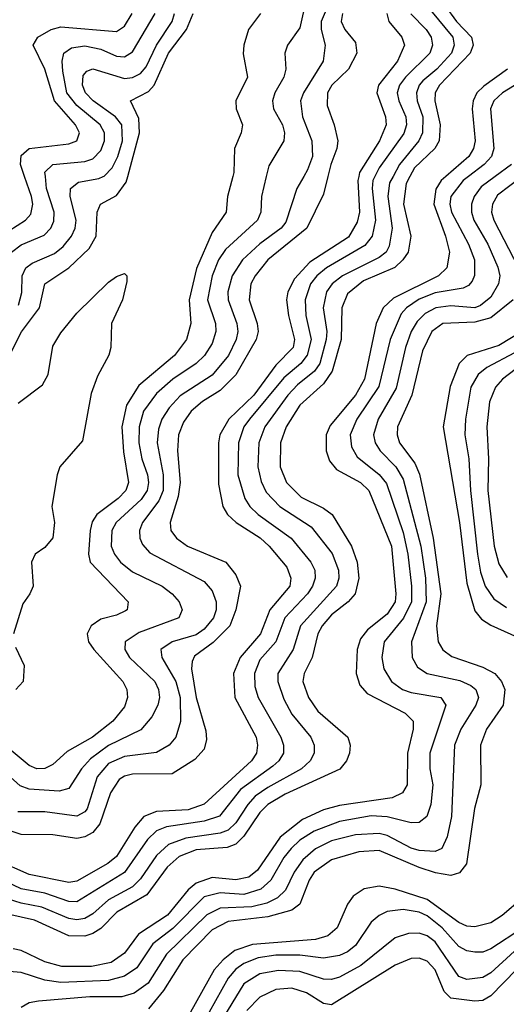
# Model space of a CAD drawing. Header units: inches. Extents: x 990535 to 1117859, y 769386 to 892122.
# Tile 241 of 256: x 1038507 to 1039729, y 867918 to 870394. Entities that reach past the tile are written whole.
import ezdxf

# ---------------------------------------------------------------- set-up
doc = ezdxf.new("R2010")
doc.units = ezdxf.units.IN
doc.header["$MEASUREMENT"] = 0
doc.layers.add('B0836', color=7, linetype='Continuous')
doc.layers.add('B0837', color=7, linetype='Continuous')

msp = doc.modelspace()

# ---------------------------------------------------------------- linework, layer by layer
at = {"layer": 'B0836', "color": 5}
for points, elevation in [([(1039444.5, 870000), (1039435.9, 869984.1), (1039431.4, 869950), (1039442.7, 869870), (1039435.2, 869824.8), (1039427, 869810), (1039410, 869796.1), (1039317.3, 869750), (1039292, 869730), (1039277.4, 869710), (1039268.9, 869670), (1039278, 869610), (1039276.9, 869590), (1039260.6, 869530), (1039247, 869510), (1039204.1, 869475.9), (1039180.5, 869450), (1039122.2, 869370), (1039107.7, 869330), (1039104.9, 869270), (1039113.3, 869233.3), (1039126, 869206), (1039160.3, 869170), (1039239, 869119), (1039291.5, 869051.5), (1039307.3, 869010), (1039308.1, 868990), (1039302.1, 868970), (1039211.7, 868870), (1039193.3, 868810), (1039155.1, 868750), (1039154.8, 868730), (1039170, 868685.3), (1039190, 868648.1), (1039237.7, 868590), (1039246.6, 868570), (1039246.6, 868550), (1039236.1, 868530), (1039214.7, 868510), (1039130, 868463.7), (1039098.4, 868441.6), (1039079.4, 868420.6), (1039050, 868374.8), (1039030, 868356), (1039010, 868348.1), (1038924.2, 868335.8), (1038880.2, 868319.8), (1038850, 868292.5), (1038810, 868233.6), (1038790, 868213.3), (1038730, 868181.1), (1038690, 868145.5), (1038670, 868134), (1038650, 868130.6), (1038630, 868133.6), (1038562, 868162), (1038510, 868172.4), (1038430, 868197.8)], 3460), ([(1039399.2, 870000), (1039394.2, 869990), (1039392.1, 869970), (1039400.4, 869890), (1039392.1, 869850), (1039373.8, 869826.2), (1039277.5, 869770), (1039252.7, 869750), (1039237.1, 869730), (1039223.4, 869690), (1039225.3, 869650), (1039238.5, 869590), (1039229, 869551), (1039212.8, 869530), (1039170, 869493.9), (1039083.6, 869390), (1039069.3, 869370), (1039056.6, 869330), (1039054.7, 869250), (1039071.9, 869190), (1039084.9, 869170), (1039105.8, 869150), (1039189, 869090), (1039238.3, 869030), (1039248.2, 869010), (1039249.2, 868990), (1039242, 868970), (1039229.5, 868950), (1039172.6, 868890), (1039150.3, 868830), (1039110, 868784.5), (1039096.2, 868750), (1039097.7, 868717.7), (1039105.5, 868690), (1039162.8, 868590), (1039169.7, 868570), (1039169, 868550), (1039157.4, 868530), (1039142.7, 868517.3), (1039061.6, 868458.4), (1039008.5, 868391.5), (1038970, 868378.4), (1038875.4, 868364.6), (1038850, 868354.2), (1038827.3, 868332.7), (1038770, 868249.4), (1038650, 868176), (1038630, 868176.4), (1038570, 868197.9), (1038510, 868208.5), (1038450, 868237.3)], 3440), ([(1039486.6, 870000), (1039477.3, 869982.7), (1039471, 869930), (1039489.4, 869850), (1039482.5, 869810), (1039469.5, 869790), (1039449.1, 869770.9), (1039370, 869737.2), (1039330, 869704.5), (1039315.7, 869670), (1039313.9, 869590), (1039291.7, 869510), (1039270, 869478.7), (1039210, 869424.8), (1039175.7, 869370), (1039161.8, 869330), (1039161.1, 869270), (1039176.6, 869230), (1039213.5, 869193.4), (1039270, 869165.8), (1039291.6, 869150), (1039340.2, 869070), (1039354.7, 869030), (1039358.9, 868990), (1039349.8, 868950.2), (1039332.2, 868930), (1039290, 868897.4), (1039266.7, 868870), (1039255.7, 868850), (1039241.2, 868790), (1039220.9, 868750), (1039218.3, 868730), (1039231.8, 868690), (1039255.7, 868655.7), (1039330.7, 868590), (1039337.1, 868570), (1039335, 868550), (1039328, 868530), (1039310.5, 868509.5), (1039173.2, 868446.8), (1039130, 868420.4), (1039110, 868400.4), (1039070, 868341), (1039050, 868321.2), (1039027.5, 868312.5), (1038950, 868306.2), (1038907.3, 868290), (1038877.3, 868262.7), (1038826.3, 868193.7), (1038750.2, 868149.8), (1038710, 868108.9), (1038690, 868095.8), (1038670, 868089.5), (1038630, 868090), (1038543.7, 868130), (1038450, 868150.4)], 3480), ([(1039358.2, 870000), (1039356, 869990), (1039360.2, 869910), (1039354.5, 869885.5), (1039332.5, 869847.5), (1039235.7, 869784.3), (1039197.1, 869742.9), (1039180.4, 869710), (1039176.9, 869690), (1039181.6, 869650), (1039197.3, 869590), (1039193.3, 869570), (1039150, 869525.3), (1039094.8, 869450), (1039032.4, 869390), (1039009.8, 869350), (1039006.2, 869330), (1039006, 869226), (1039016.7, 869170), (1039028.9, 869150), (1039050.2, 869130.2), (1039110.9, 869090.9), (1039133.7, 869070), (1039177.3, 869017.3), (1039188.1, 868990), (1039185, 868970), (1039134.9, 868910), (1039111.9, 868850), (1039060.8, 868790), (1039043.7, 868750), (1039047, 868690), (1039100.9, 868590), (1039104.3, 868570), (1039101.2, 868550), (1039088.8, 868530), (1038970, 868421.4), (1038930, 868407.4), (1038850, 868403.2), (1038818.6, 868390), (1038796.2, 868363.8), (1038750, 868289.6), (1038727.8, 868272.2), (1038650, 868228), (1038630, 868224.5), (1038530, 868244.8), (1038450, 868280.1)], 3420), ([(1039126.2, 870000), (1039113.8, 869950), (1039112.2, 869910), (1039104, 869890), (1039023.5, 869816.5), (1039006.1, 869790), (1038990.4, 869750.4), (1038978.4, 869690), (1038998.4, 869630), (1038999.6, 869610), (1038990, 869580.2), (1038971, 869550), (1038950.1, 869530), (1038891.5, 869490), (1038850, 869454.4), (1038817.3, 869410), (1038806.9, 869370), (1038806.1, 869330), (1038813.6, 869290), (1038827.4, 869250), (1038830.2, 869230), (1038826.7, 869210), (1038812.1, 869187.9), (1038748.7, 869130), (1038737.7, 869110), (1038736.6, 869070), (1038744.6, 869050), (1038760.1, 869030), (1038790, 869005.7), (1038864.1, 868970), (1038890, 868950.5), (1038906.9, 868930), (1038914.4, 868910), (1038906.2, 868890), (1038806.5, 868853.5), (1038771.6, 868830), (1038770.5, 868810), (1038782.8, 868790), (1038846.3, 868730), (1038855.4, 868710), (1038858, 868690), (1038853.5, 868670), (1038838.6, 868641.4), (1038811.3, 868608.7), (1038730, 868568.9), (1038684.6, 868535.4), (1038662.1, 868510), (1038630, 868460.6), (1038605.8, 868454.2), (1038530, 868459.1), (1038507.8, 868467.8), (1038450, 868518.6)], 3340), ([(1038458, 869850), (1038520.9, 869890), (1038534.6, 869905.4), (1038539.3, 869930), (1038536.2, 869950), (1038519, 870000)], 3380), ([(1039280.9, 870000), (1039270, 869955.9), (1039227.9, 869870), (1039129.9, 869790.1), (1039097.8, 869750), (1039087.5, 869730), (1039083.3, 869690), (1039103.2, 869630), (1039105.7, 869610), (1039100.8, 869590), (1039050, 869501.2), (1039010, 869462.1), (1038965.5, 869434.5), (1038937.1, 869410), (1038917.8, 869382.2), (1038905.8, 869350), (1038903.2, 869310), (1038909.4, 869230), (1038904.5, 869195.5), (1038884.6, 869130), (1038886.3, 869110), (1038900.7, 869090), (1038928.2, 869070), (1039024.5, 869030), (1039050, 868998), (1039061, 868970), (1039049.8, 868910), (1039034.4, 868870), (1038992.3, 868827.7), (1038946.1, 868793.9), (1038939.8, 868780.2), (1038938.5, 868761.5), (1038950.1, 868689.9), (1038974.1, 868605.9), (1038975.7, 868584.3), (1038970, 868559.4), (1038946.5, 868533.5), (1038890, 868497.4), (1038790, 868497), (1038770, 868492.1), (1038756.6, 868483.4), (1038734.6, 868450), (1038708.2, 868371.8), (1038690, 868349.9), (1038670, 868338.9), (1038650, 868335.2), (1038590, 868344.2), (1038510, 868345.3), (1038470, 868358.2)], 3380), ([(1039041.9, 870000), (1039028.8, 869950), (1039025.2, 869910), (1038990, 869858.9), (1038951.1, 869768.9), (1038932.7, 869690), (1038936.9, 869630), (1038925.4, 869590), (1038895.4, 869550), (1038805.7, 869474.3), (1038775, 869425), (1038763.3, 869370), (1038767.3, 869307.3), (1038780.2, 869230), (1038773.6, 869210), (1038754.2, 869190), (1038700.2, 869150), (1038688.9, 869131.1), (1038683.6, 869110), (1038679.2, 869050), (1038684, 869030), (1038778.7, 868930), (1038776.6, 868910), (1038772.7, 868907.3), (1038750, 868896.4), (1038710, 868886.4), (1038686.3, 868870), (1038676, 868850), (1038679.4, 868830), (1038692.5, 868810), (1038765.4, 868730), (1038775.7, 868710), (1038777.1, 868690), (1038770, 868666), (1038740.6, 868630), (1038689.6, 868590), (1038626.1, 868553.9), (1038590, 868520.9), (1038570, 868510.8), (1038550, 868510.3), (1038530, 868518.6), (1038470, 868568.8)], 3320), ([(1038471.3, 869530), (1038511, 869609), (1038556, 869670), (1038569.5, 869730), (1038630, 869770.1), (1038681.1, 869818.9), (1038698.3, 869850), (1038701.2, 869910), (1038709.4, 869930), (1038750, 869952.3), (1038774.4, 869985.6), (1038778.3, 870000)], 3320), ([(1039633.9, 870000), (1039620.6, 869990), (1039589.6, 869950), (1039587.1, 869930), (1039591.7, 869910), (1039634.1, 869830), (1039649.5, 869790), (1039649.4, 869750.6), (1039643.2, 869736.8), (1039634.4, 869725.6), (1039621.1, 869718.9), (1039550, 869707.3), (1039510, 869691.3), (1039478.4, 869670), (1039465.2, 869654.8), (1039437.7, 869590), (1039408.6, 869471.4), (1039354, 869390), (1039337, 869350), (1039340.3, 869320.3), (1039354.7, 869294.7), (1039410, 869250.9), (1039427.8, 869227.8), (1039470, 869105), (1039481.8, 869050), (1039491, 868970), (1039490.6, 868930), (1039471.1, 868888.9), (1039422.5, 868830), (1039416, 868790), (1039421.4, 868761.4), (1039440.8, 868730), (1039468.4, 868710), (1039490, 868702.2), (1039564.3, 868690), (1039577, 868670), (1039537, 868550), (1039536.8, 868510), (1039544.8, 868470), (1039539.8, 868420.2), (1039529.8, 868390.2), (1039510, 868374.9), (1039490, 868374.3), (1039430, 868389.5), (1039390, 868391.8), (1039310, 868378.2), (1039246.2, 868353.8), (1039210, 868330.7), (1039188.2, 868310), (1039170, 868287), (1039137.4, 868230), (1039112.5, 868207.5), (1039070, 868194), (1039010, 868198.6), (1038970, 868188.5), (1038891.5, 868108.5), (1038840.7, 868070), (1038800.5, 868010), (1038770, 867988.7), (1038730, 867978.2), (1038610, 867973.2), (1038570, 867978.4), (1038510, 867998.4), (1038479.7, 868000.3)], 3540), ([(1038485.9, 869810), (1038510, 869828.3), (1038567.8, 869852.2), (1038584.7, 869870), (1038592.3, 869887.7), (1038593.4, 869910), (1038574.3, 869970), (1038571.2, 870000)], 3360), ([(1039577.3, 870000), (1039565.8, 869990), (1039552, 869968), (1039547.2, 869930), (1039576.6, 869850), (1039586.2, 869810), (1039580.1, 869770), (1039559.1, 869750), (1039445.8, 869694.2), (1039419.8, 869670), (1039402.2, 869630), (1039373.1, 869490), (1039350.3, 869449.7), (1039286.6, 869373.4), (1039276.8, 869350), (1039276.2, 869310), (1039285.1, 869285.1), (1039302.9, 869262.9), (1039362.4, 869230), (1039383.7, 869210), (1039440.8, 869070), (1039451.9, 868950), (1039449.6, 868930), (1039430, 868899.5), (1039380.3, 868859.7), (1039362.9, 868837.1), (1039354.7, 868810), (1039351.5, 868750), (1039361, 868721), (1039379.5, 868699.5), (1039475.1, 868650), (1039495.3, 868630), (1039495.4, 868610), (1039480.5, 868550), (1039479.9, 868470), (1039468.1, 868450), (1039442.6, 868437.4), (1039310, 868418.1), (1039270, 868407.3), (1039216.8, 868383.2), (1039161.2, 868338.8), (1039104.2, 868255.8), (1039082, 868238), (1039050, 868230.8), (1038990, 868237), (1038950, 868223), (1038930, 868206), (1038877.6, 868142.4), (1038805.2, 868094.8), (1038770, 868046.8), (1038736.7, 868023.3), (1038687.1, 868012.9), (1038612.8, 868012.8), (1038570, 868024.9), (1038510, 868053.1), (1038490, 868057.2)], 3520), ([(1039220.4, 870000), (1039203.1, 869970), (1039174.9, 869885.1), (1039163.8, 869870), (1039109.6, 869830.4), (1039066.2, 869790), (1039040.3, 869750), (1039029.5, 869710), (1039030.1, 869690), (1039052.5, 869630), (1039054.9, 869610), (1039050.8, 869590), (1039030.8, 869550), (1038990, 869500.4), (1038910, 869448.6), (1038881.8, 869418.2), (1038863.8, 869390), (1038855.2, 869364.8), (1038851.8, 869330), (1038866.9, 869250), (1038867.1, 869210), (1038856.1, 869183.9), (1038815, 869130), (1038807.5, 869110), (1038808.4, 869090), (1038814.8, 869074.8), (1038833.4, 869053.4), (1038970, 868981.2), (1038990, 868958.2), (1039000.4, 868930), (1039000.5, 868910), (1038993.6, 868890), (1038970, 868861.2), (1038950, 868846.9), (1038889.4, 868830), (1038861.2, 868810), (1038863.7, 868790), (1038899.2, 868730), (1038909.8, 868690), (1038910.9, 868629.1), (1038898.9, 868590), (1038881.9, 868570), (1038850, 868551.4), (1038770, 868541.5), (1038730, 868523.8), (1038700.8, 868490), (1038675.9, 868410), (1038670, 868401.9), (1038650, 868391.2), (1038570, 868402.1), (1038502, 868402)], 3360), ([(1038503.4, 869676.6), (1038512.2, 869707.8), (1038513.1, 869750), (1038521.7, 869770), (1038538.1, 869781.9), (1038593.6, 869806.4), (1038615.8, 869824.2), (1038636.6, 869850), (1038645.6, 869870), (1038648.1, 869890), (1038633.5, 869950), (1038634.1, 869970), (1038654.2, 869985.8), (1038705.4, 869994.6), (1038716.5, 870000)], 3340), ([(1039701, 870000), (1039665.7, 869974.3), (1039648.6, 869950), (1039641.4, 869930), (1039641.3, 869910), (1039647.4, 869890), (1039682.9, 869830), (1039708.1, 869771.9), (1039712.5, 869750), (1039709.8, 869730), (1039690, 869696.8), (1039664.1, 869675.9), (1039650, 869669.8), (1039590, 869674.9), (1039551.7, 869670), (1039525, 869655), (1039504.8, 869635.2), (1039490, 869610), (1039475.6, 869570), (1039452.3, 869467.7), (1039407.1, 869390), (1039395.5, 869350), (1039399.4, 869330), (1039412.3, 869310), (1039451.2, 869270), (1039470, 869239), (1039514.1, 869070), (1039526.1, 868990), (1039528, 868930), (1039491.1, 868830), (1039492.3, 868790), (1039505.9, 868765.9), (1039530.3, 868750.3), (1039612.4, 868732.4), (1039639.9, 868719.9), (1039652.7, 868710), (1039659, 868690), (1039652.5, 868670), (1039615.1, 868610), (1039599.3, 868570), (1039591.1, 868390), (1039580.6, 868339.4), (1039567.1, 868310), (1039550, 868302.1), (1039510, 868305), (1039490, 868311), (1039430, 868342.4), (1039410, 868347.5), (1039350, 868343.9), (1039290, 868328.8), (1039250, 868308.9), (1039218.2, 868281.8), (1039195.8, 868250), (1039174.7, 868205.3), (1039154.5, 868185.5), (1039127.2, 868172.8), (1039090, 868163.4), (1039010, 868160.2), (1038976.5, 868143.5), (1038875.4, 868044.6), (1038829, 867971), (1038794.3, 867945.7), (1038763.1, 867936.9), (1038682.8, 867937.2), (1038554, 867926), (1038530, 867921.9), (1038510.1, 867909.9)], 3560), ([(1039769.3, 870000), (1039707.4, 869952.6), (1039694.2, 869930), (1039691.9, 869910), (1039697.6, 869890), (1039759.8, 869770)], 3580), ([(1038502.3, 869430), (1038564.2, 869475.8), (1038578.2, 869501.8), (1038590, 869573), (1038610, 869606.7), (1038650, 869655.9), (1038730, 869734), (1038750, 869748.1), (1038770, 869756), (1038775.6, 869750), (1038776, 869736), (1038764.9, 869690), (1038736.9, 869630), (1038735.3, 869570), (1038730.2, 869550.2), (1038701.9, 869498.1), (1038686.2, 869453.8), (1038664.7, 869335.3), (1038607.2, 869270), (1038600.5, 869250), (1038587.5, 869170), (1038594, 869130), (1038590, 869091.2), (1038570, 869066.8), (1038545.5, 869050), (1038536.6, 869030), (1038540.4, 868970), (1038532.4, 868950), (1038514.4, 868925.6), (1038491.2, 868850)], 3280), ([(1039746.3, 869690), (1039690, 869644.7), (1039650, 869633.2), (1039570, 869630.4), (1039541.9, 869610), (1039518.7, 869561.3), (1039491.6, 869450), (1039455.7, 869370), (1039454.7, 869350), (1039460.5, 869330), (1039499.1, 869279.1), (1039511.3, 869251.3), (1039545.6, 869090), (1039564.3, 868950), (1039553.5, 868870), (1039557.8, 868830), (1039569.8, 868809.8), (1039592.4, 868792.4), (1039670, 868765.9), (1039699.9, 868750), (1039717.3, 868730), (1039725.1, 868710), (1039721.5, 868670), (1039679, 868610), (1039664.2, 868570), (1039665.4, 868470), (1039649.3, 868410.7), (1039628.8, 868271.2), (1039611.4, 868248.6), (1039590, 868242.2), (1039551.5, 868248.5), (1039510, 868261.8), (1039410, 868304.7), (1039358.7, 868301.3), (1039290, 868281.2), (1039246.5, 868250), (1039233.5, 868230), (1039210.4, 868170), (1039190, 868154.6), (1039130, 868138.1), (1039030, 868126.5), (1038990, 868105.2), (1038916.6, 868030), (1038867.5, 867952.5), (1038830, 867906.7)], 3580), ([(1039910, 869635.1), (1039719.5, 869490), (1039701.9, 869470), (1039687.1, 869432.9), (1039680.1, 869370), (1039684.6, 869290), (1039682.9, 869210), (1039698.4, 869070), (1039710, 869025.7), (1039731.7, 868991.7)], 3660), ([(1039770, 869610.8), (1039710, 869574.7), (1039631.2, 869550), (1039610.4, 869530), (1039588.1, 869471.9), (1039570.6, 869370), (1039611.5, 869130), (1039630, 868977.6), (1039650, 868907.5), (1039666.7, 868886.7), (1039690, 868871.7), (1039850, 868799.9)], 3620), ([(1039750, 869556.5), (1039680.3, 869519.7), (1039658.1, 869501.9), (1039639.9, 869470), (1039626.5, 869390), (1039625.3, 869350), (1039635.2, 869290), (1039639.1, 869210), (1039657.1, 869050), (1039664.6, 869004.6), (1039675.8, 868970), (1039697.8, 868937.8), (1039730, 868916.3)], 3640), ([(1038496.1, 868816.1), (1038517.7, 868770), (1038515, 868730), (1038497.2, 868710)], 3280), ([(1039770, 868185.4), (1039718.8, 868141.2), (1039690, 868123.2), (1039650, 868113.1), (1039630, 868114.9), (1039610, 868124.1), (1039530, 868181.5), (1039450, 868207.8), (1039410, 868215.6), (1039371.8, 868208.2), (1039344.5, 868190), (1039330, 868169.8), (1039304, 868110), (1039280.8, 868090), (1039250, 868081.3), (1039091.1, 868068.9), (1039046.8, 868053.2), (1039017.5, 868030), (1038995.2, 868004.8), (1038919.9, 867870)], 3620), ([(1039770, 868109.9), (1039690, 868057.3), (1039670, 868049.3), (1039650, 868048.9), (1039630, 868052.4), (1039610, 868063.1), (1039568.2, 868110), (1039530, 868140.4), (1039510, 868150), (1039470, 868156.3), (1039430, 868151.3), (1039410, 868141.8), (1039390, 868124.5), (1039350, 868066.3), (1039330, 868049.9), (1039310, 868040.8), (1039270, 868034.3), (1039210, 868041.6), (1039150, 868041.4), (1039105.3, 868034.7), (1039070, 868021), (1039050, 868006.7), (1039030, 867984), (1038967, 867870)], 3640), ([(1039750, 868051.6), (1039690, 867997.1), (1039670, 867985.6), (1039630, 867980.1), (1039610, 867988.2), (1039550, 868075.2), (1039530, 868090.5), (1039510, 868097), (1039483.5, 868096.5), (1039450, 868085.4), (1039363.9, 868016.1), (1039310, 867986.6), (1039290, 867980.4), (1039270, 867981.5), (1039210, 868000.5), (1039156.7, 868003.3), (1039110, 867994.4), (1039070.1, 867970), (1038979.1, 867820.9)], 3660), ([(1039981.1, 867910), (1039960.3, 867940.3), (1039923.9, 867970), (1039850, 868014.1), (1039810, 868023.1), (1039781.2, 868018.8), (1039754.7, 868005.3), (1039690, 867939.6), (1039670, 867927.7), (1039650, 867926.1), (1039590, 867933.4), (1039573, 867950), (1039550, 868004.8), (1039530, 868026.3), (1039510, 868034.3), (1039490, 868033.1), (1039450, 868016.2), (1039290, 867916.4), (1039270, 867919.8), (1039227.3, 867947.3), (1039190, 867959), (1039150, 867955.3), (1039110, 867935.8), (1039077.6, 867902.4)], 3680)]:
    msp.add_lwpolyline(points, dxfattribs=dict(at, elevation=elevation))
at = {"layer": 'B0837', "color": 5}
for points, elevation in [([(1039776.4, 870963.6), (1039670, 870923.2), (1039635.9, 870904.1), (1039581.9, 870850), (1039557.9, 870810), (1039553.7, 870770), (1039596.6, 870650), (1039595.9, 870630), (1039570.1, 870590), (1039562.3, 870570), (1039561, 870470), (1039574.6, 870430), (1039603.6, 870390), (1039641.3, 870350), (1039645.9, 870330), (1039638.5, 870310), (1039561.6, 870230), (1039550.3, 870210), (1039549.6, 870190), (1039563, 870130), (1039560.5, 870090), (1039549.5, 870070), (1039498.3, 870021.7), (1039486.6, 870000)], 3480), ([(1039298.5, 870470), (1039264.2, 870390), (1039263.8, 870370), (1039274.3, 870330), (1039269.2, 870290), (1039219.2, 870210), (1039212.3, 870190), (1039216.8, 870150), (1039240.8, 870090), (1039242.6, 870050), (1039230, 870016.8), (1039220.4, 870000)], 3360), ([(1039226.3, 870446.3), (1039210, 870373.8), (1039179.5, 870330), (1039172.5, 870310), (1039175.5, 870270), (1039170.1, 870250), (1039147.4, 870210), (1039141.3, 870190), (1039144.4, 870170), (1039166.5, 870130), (1039171.7, 870110), (1039170.5, 870090), (1039132.9, 870027.1), (1039126.2, 870000)], 3340), ([(1038519, 870000), (1038508.7, 870030), (1038510, 870052.6), (1038530, 870070.3), (1038630, 870082.5), (1038650, 870089.4), (1038656.8, 870110), (1038646.7, 870130), (1038594.4, 870190), (1038570, 870270), (1038540.3, 870330), (1038551.8, 870350), (1038585.6, 870370), (1038610, 870376.7), (1038750, 870364.5), (1038770, 870378), (1038789.3, 870410)], 3380), ([(1038571.2, 870000), (1038570, 870010.9), (1038590.2, 870029.8), (1038670, 870037.3), (1038690, 870044.4), (1038710, 870065), (1038719.8, 870090), (1038719.9, 870110), (1038709, 870130), (1038650, 870178.6), (1038624.9, 870210), (1038614.8, 870265.2), (1038613.4, 870290), (1038617.8, 870310), (1038636.3, 870323.7), (1038670, 870328.3), (1038710, 870319.8), (1038750, 870302.4), (1038770, 870300.8), (1038790, 870313.5), (1038847.2, 870410)], 3360), ([(1038716.5, 870000), (1038718.9, 870001.1), (1038738.6, 870021.4), (1038752.9, 870050), (1038764.8, 870090), (1038762.8, 870130), (1038747.6, 870150), (1038691.3, 870190), (1038672.1, 870210), (1038664.1, 870230), (1038666.3, 870253.7), (1038675.5, 870264.5), (1038690, 870270.4), (1038770, 870246.3), (1038790, 870248.7), (1038810, 870258.8), (1038824, 870276), (1038850.6, 870330), (1038890, 870390), (1038895.9, 870410)], 3340), ([(1038778.3, 870000), (1038807.9, 870110), (1038806.2, 870146.2), (1038784.7, 870190), (1038830, 870213.9), (1038844.3, 870230), (1038880, 870310), (1038925.3, 870370), (1038942.3, 870410)], 3320), ([(1039111.6, 870410), (1039081.6, 870370), (1039070.1, 870330), (1039068.1, 870308.1), (1039079, 870250), (1039049.6, 870190), (1039050.1, 870170), (1039066, 870130), (1039063, 870110), (1039046, 870070), (1039044.6, 870010), (1039041.9, 870000)], 3320), ([(1039317.7, 870410), (1039314.6, 870390), (1039323.7, 870370), (1039350, 870337), (1039353.2, 870310), (1039332.9, 870270), (1039291, 870230), (1039280.2, 870210), (1039278.9, 870178.9), (1039296.7, 870130), (1039305.6, 870090), (1039303.6, 870070), (1039288.3, 870030), (1039280.9, 870000)], 3380), ([(1039428.6, 870410), (1039434.1, 870390), (1039466.4, 870350), (1039473.2, 870330), (1039455.5, 870290), (1039408.4, 870230), (1039404.2, 870210), (1039425.9, 870150), (1039427, 870130), (1039410.8, 870090), (1039360.5, 870010), (1039358.2, 870000)], 3420), ([(1039488.9, 870408.9), (1039527.6, 870370), (1039540.7, 870350), (1039543.4, 870330), (1039537.3, 870310), (1039475.5, 870250), (1039460.9, 870230), (1039455.2, 870210), (1039458.7, 870190), (1039476.9, 870150), (1039478.7, 870130), (1039471.6, 870108.4), (1039410, 870021.9), (1039399.2, 870000)], 3440), ([(1039538.4, 870418.4), (1039594.4, 870350), (1039598.1, 870330), (1039591.2, 870310), (1039554.5, 870270), (1039519.2, 870240.8), (1039510.3, 870230), (1039503.5, 870210), (1039505.2, 870190), (1039519.2, 870150), (1039518.5, 870110), (1039509.1, 870090), (1039460.7, 870030), (1039444.5, 870000)], 3460), ([(1039732.4, 870270), (1039672.5, 870227.5), (1039655.1, 870210), (1039645.8, 870190), (1039643.7, 870170), (1039651, 870090), (1039647.1, 870070), (1039634.7, 870050), (1039577.3, 870000)], 3520), ([(1039775.5, 870244.5), (1039719.5, 870210), (1039697.5, 870190), (1039689.3, 870170), (1039697.9, 870070), (1039692.3, 870050), (1039673.5, 870030), (1039633.9, 870000)], 3540), ([(1039742.1, 870030), (1039701, 870000)], 3560)]:
    msp.add_lwpolyline(points, dxfattribs=dict(at, elevation=elevation))

doc.saveas('drawing.dxf')
